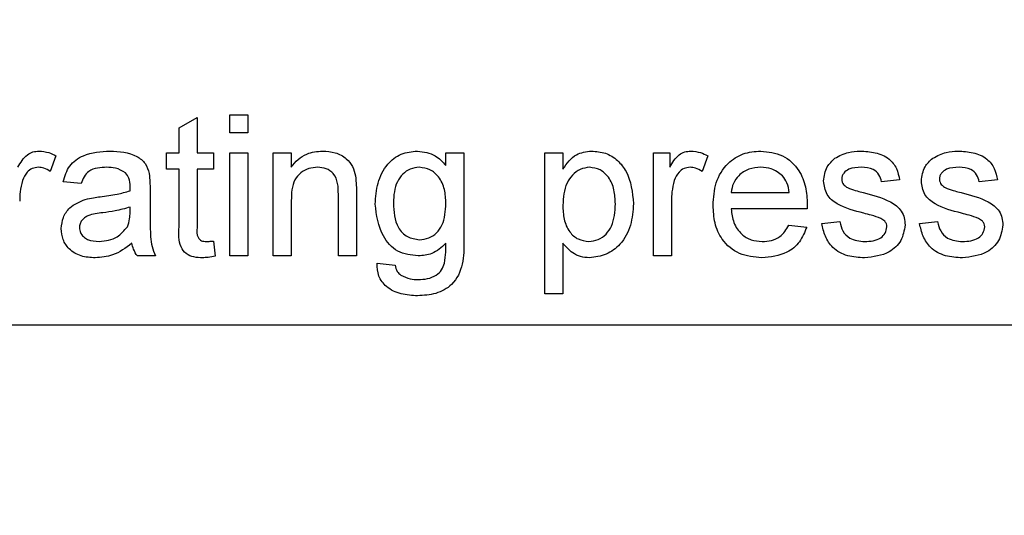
# Paper-space layout 'Blatt5' of a CAD drawing. Header units: millimetres. Extents: x 5 to 418, y 2 to 292.
# Tile 7 of 31: x 214.14 to 223.44, y 113.29 to 117.97. Entities that reach past the tile are written whole.
import ezdxf

# ---------------------------------------------------------------- set-up
doc = ezdxf.new("R2010")
doc.units = ezdxf.units.MM
doc.layers.add('SLD-0', color=7, linetype='Continuous')
doc.styles.add('SLDTEXTSTYLE0', font='TXT', dxfattribs={"width": 0.605})
doc.dimstyles.new('SLDDIMSTYLE6', dxfattribs={"dimtxt": 3.5, "dimasz": 3.302, "dimexe": 0, "dimexo": 0.0625, "dimgap": 0.875, "dimtad": 1, "dimlfac": 1.5, "dimrnd": 1e-09, "dimzin": 12, "dimdsep": 46, "dimtxsty": 'SLDTEXTSTYLE0', "dimsah": 1, "dimcen": 0.09, "dimadec": 0, "dimazin": 3, "dimtfac": 1, "dimtofl": 0, "dimtmove": 0, "dimatfit": 3, "dimfxl": 1, "dimfrac": 2, "dimtolj": 1, "dimtzin": 12, "dimarcsym": 0})

# ---------------------------------------------------------------- blocks, each defined once
blk = doc.blocks.new('_D_33')
at = {"layer": 'SLD-0'}
for p, q in [((149.3561, 124.8874), (149.3561, 82.7528)), ((248.6894, 110.4207), (248.6894, 82.7528)), ((149.3561, 83.7528), (248.6894, 83.7528))]:
    blk.add_line(p, q, dxfattribs=at)
for points in [[(149.3561, 83.7528), (152.6581, 83.2448), (152.6581, 84.2608)], [(248.6894, 83.7528), (245.3874, 84.2608), (245.3874, 83.2448)]]:
    blk.add_solid(points, dxfattribs=at)
at = {"layer": 'SLD-0', "insert": (195.0124, 88.2646), "char_height": 3.5, "attachment_point": 1, "style": 'SLDTEXTSTYLE0'}
blk.add_mtext('149', dxfattribs=at)

psp = doc.layouts.new('Blatt5')

# ---------------------------------------------------------------- linework, layer by layer
at = {"color": 7, "linetype": 'Continuous', "lineweight": 25}
for p, q in [((215.6441, 116.9485), (215.815, 117.0457)), ((215.815, 117.0457), (215.815, 116.7113)), ((216.1227, 116.8994), (216.1227, 117.0703)), ((216.1227, 117.0703), (216.2936, 117.0703)), ((216.2936, 117.0703), (216.2936, 116.8994)), ((215.6441, 116.7113), (215.6441, 116.9485)), ((216.2936, 116.8994), (216.1227, 116.8994)), ((214.4817, 116.6828), (214.4282, 116.5345)), ((215.5244, 116.5575), (215.5244, 116.7113)), ((215.5244, 116.7113), (215.6441, 116.7113)), ((215.815, 116.7113), (215.9688, 116.7113)), ((215.9688, 116.7113), (215.9688, 116.5575)), ((216.1227, 115.737), (216.1227, 116.7113)), ((216.1227, 116.7113), (216.2936, 116.7113)), ((216.2936, 116.7113), (216.2936, 115.737)), ((216.5329, 115.737), (216.5329, 116.7113)), ((216.5329, 116.7113), (216.7039, 116.7113)), ((216.7039, 116.7113), (216.7039, 116.5754)), ((218.1633, 116.5917), (218.1633, 116.7113)), ((218.1633, 116.7113), (218.3342, 116.7113)), ((218.3342, 116.7113), (218.3342, 115.8809)), ((219.0971, 115.378), (219.0971, 116.7113)), ((219.0971, 116.7113), (219.268, 116.7113)), ((219.268, 116.7113), (219.268, 116.5567)), ((220.1227, 116.7113), (220.2765, 116.7113)), ((220.1227, 115.737), (220.1227, 116.7113)), ((220.2765, 116.7113), (220.2765, 116.5754)), ((220.6355, 116.6828), (220.5821, 116.5345)), ((215.6441, 116.5575), (215.5244, 116.5575)), ((215.6441, 116.0108), (215.6441, 116.5575)), ((215.9688, 116.5575), (215.815, 116.5575)), ((215.815, 116.5575), (215.815, 116.0046)), ((214.721, 116.4207), (214.55, 116.4378)), ((222.4475, 116.4549), (222.2765, 116.4378)), ((223.3706, 116.4549), (223.1996, 116.4378)), ((215.3706, 116.3687), (215.3706, 116.1601)), ((217.1483, 115.737), (217.1483, 116.3187)), ((217.3193, 116.3331), (217.3193, 115.737)), ((220.8577, 116.3353), (221.4047, 116.3353)), ((216.7039, 116.2594), (216.7039, 115.737)), ((220.2936, 116.2546), (220.2936, 115.737)), ((215.1817, 116.1488), (215.1825, 116.1985)), ((221.5749, 116.1814), (220.8577, 116.1814)), ((221.4029, 116.0276), (221.5703, 116.0105)), ((221.7124, 116.0447), (221.8834, 116.0618)), ((222.6355, 116.0447), (222.8065, 116.0618)), ((215.9688, 115.878), (215.9859, 115.7346)), ((219.268, 115.8593), (219.268, 115.378)), ((215.4218, 115.737), (215.2509, 115.737)), ((216.2936, 115.737), (216.1227, 115.737)), ((216.7039, 115.737), (216.5329, 115.737)), ((217.3193, 115.737), (217.1483, 115.737)), ((217.5137, 115.6686), (217.6847, 115.6515)), ((220.2936, 115.737), (220.1227, 115.737)), ((219.268, 115.378), (219.0971, 115.378)), ((208.3561, 115.0874), (239.0228, 115.0874))]:
    psp.add_line(p, q, dxfattribs=at)
for points, knots in [([(214.1227, 116.5754), (214.1483, 116.6188), (214.1839, 116.6794), (214.2633, 116.7232), (214.3022, 116.7267), (214.3217, 116.7284)], [0, 0, 0, 0, 0.559599, 0.779772, 1, 1, 1, 1]), ([(214.3217, 116.7284), (214.3532, 116.7254), (214.4095, 116.72), (214.4596, 116.6941), (214.4817, 116.6828)], [0, 0, 0, 0, 0.559546, 1, 1, 1, 1]), ([(214.55, 116.4378), (214.5657, 116.4909), (214.597, 116.5966), (214.7656, 116.7147), (214.9057, 116.7232), (214.9915, 116.7284)], [0, 0, 0, 0, 0.2804297, 0.5593032, 1, 1, 1, 1]), ([(214.9915, 116.7284), (215.0806, 116.7237), (215.2047, 116.717), (215.3325, 116.615), (215.3523, 116.5482), (215.3623, 116.5148)], [0, 0, 0, 0, 0.5592531, 0.7791951, 1, 1, 1, 1]), ([(216.7039, 116.5754), (216.7239, 116.6011), (216.7639, 116.6526), (216.8651, 116.716), (216.9492, 116.7237), (217.0006, 116.7284)], [0, 0, 0, 0, 0.280554, 0.560815, 1, 1, 1, 1]), ([(217.0006, 116.7284), (217.0404, 116.7252), (217.1198, 116.7186), (217.2224, 116.6674), (217.2864, 116.584), (217.3024, 116.5233), (217.3105, 116.4929)], [0, 0, 0, 0, 0.280216, 0.559971, 0.779636, 1, 1, 1, 1]), ([(217.4966, 116.2271), (217.5016, 116.2942), (217.5114, 116.428), (217.5954, 116.6004), (217.736, 116.712), (217.8419, 116.723), (217.8949, 116.7284)], [0, 0, 0, 0, 0.280872, 0.560614, 0.780191, 1, 1, 1, 1]), ([(217.8949, 116.7284), (217.9543, 116.7203), (218.0607, 116.7058), (218.1319, 116.6266), (218.1633, 116.5917)], [0, 0, 0, 0, 0.558411, 1, 1, 1, 1]), ([(219.268, 116.5567), (219.3056, 116.6108), (219.3729, 116.7075), (219.4881, 116.722), (219.5388, 116.7284)], [0, 0, 0, 0, 0.560159, 1, 1, 1, 1]), ([(219.5388, 116.7284), (219.5834, 116.7245), (219.6724, 116.7167), (219.7888, 116.6445), (219.9092, 116.489), (219.9242, 116.3376), (219.9347, 116.2314)], [0, 0, 0, 0, 0.18709, 0.374052, 0.561104, 1, 1, 1, 1]), ([(220.2765, 116.5754), (220.3021, 116.6188), (220.3377, 116.6794), (220.4172, 116.7232), (220.4561, 116.7267), (220.4755, 116.7284)], [0, 0, 0, 0, 0.559599, 0.779772, 1, 1, 1, 1]), ([(220.4755, 116.7284), (220.507, 116.7254), (220.5633, 116.72), (220.6134, 116.6941), (220.6355, 116.6828)], [0, 0, 0, 0, 0.559546, 1, 1, 1, 1]), ([(220.6868, 116.2159), (220.691, 116.2882), (220.6995, 116.4323), (220.8074, 116.6101), (220.967, 116.7141), (221.0804, 116.7237), (221.1371, 116.7284)], [0, 0, 0, 0, 0.280748, 0.559775, 0.779666, 1, 1, 1, 1]), ([(221.1371, 116.7284), (221.2078, 116.7202), (221.3492, 116.7039), (221.4997, 116.5611), (221.5673, 116.3911), (221.5729, 116.2806), (221.5757, 116.2252)], [0, 0, 0, 0, 0.279366, 0.558398, 0.778885, 1, 1, 1, 1]), ([(221.8366, 116.6601), (221.8785, 116.6824), (221.9534, 116.7225), (222.0379, 116.7266), (222.0751, 116.7284)], [0, 0, 0, 0, 0.558938, 1, 1, 1, 1]), ([(222.0751, 116.7284), (222.123, 116.7256), (222.2186, 116.7198), (222.3466, 116.6677), (222.4252, 116.5664), (222.44, 116.4922), (222.4475, 116.4549)], [0, 0, 0, 0, 0.280737, 0.560427, 0.77945, 1, 1, 1, 1]), ([(222.7597, 116.6601), (222.8016, 116.6824), (222.8765, 116.7225), (222.961, 116.7266), (222.9982, 116.7284)], [0, 0, 0, 0, 0.558938, 1, 1, 1, 1]), ([(222.9982, 116.7284), (223.0461, 116.7256), (223.1417, 116.7198), (223.2697, 116.6677), (223.3483, 116.5664), (223.3631, 116.4922), (223.3706, 116.4549)], [0, 0, 0, 0, 0.280737, 0.560427, 0.77945, 1, 1, 1, 1]), ([(214.315, 116.5746), (214.2956, 116.5722), (214.2567, 116.5674), (214.1981, 116.5247), (214.1783, 116.4782), (214.1662, 116.4499)], [0, 0, 0, 0, 0.280305, 0.560911, 1, 1, 1, 1]), ([(214.4282, 116.5345), (214.4087, 116.5469), (214.3739, 116.5691), (214.333, 116.5729), (214.315, 116.5746)], [0, 0, 0, 0, 0.560116, 1, 1, 1, 1]), ([(214.9608, 116.5746), (214.9317, 116.5737), (214.8736, 116.5718), (214.7928, 116.5462), (214.7434, 116.4859), (214.7285, 116.4425), (214.721, 116.4207)], [0, 0, 0, 0, 0.280855, 0.559751, 0.7795, 1, 1, 1, 1]), ([(215.1385, 116.523), (215.1076, 116.5408), (215.0524, 116.5727), (214.9889, 116.574), (214.9608, 116.5746)], [0, 0, 0, 0, 0.557871, 1, 1, 1, 1]), ([(216.9531, 116.5746), (216.9245, 116.5722), (216.8673, 116.5675), (216.7899, 116.5265), (216.7082, 116.4281), (216.7057, 116.329), (216.7039, 116.2594)], [0, 0, 0, 0, 0.1872728, 0.3743615, 0.56054, 1, 1, 1, 1]), ([(217.1483, 116.3187), (217.1481, 116.3532), (217.1476, 116.4218), (217.1125, 116.5164), (217.0345, 116.5673), (216.9802, 116.5722), (216.9531, 116.5746)], [0, 0, 0, 0, 0.28168, 0.559785, 0.779587, 1, 1, 1, 1]), ([(217.9125, 116.5746), (217.8834, 116.5714), (217.8252, 116.565), (217.753, 116.5118), (217.6778, 116.4082), (217.6718, 116.3087), (217.6676, 116.2389)], [0, 0, 0, 0, 0.186767, 0.373586, 0.560632, 1, 1, 1, 1]), ([(218.1633, 116.2335), (218.1614, 116.278), (218.1577, 116.3666), (218.1058, 116.4817), (218.0172, 116.5606), (217.9474, 116.5699), (217.9125, 116.5746)], [0, 0, 0, 0, 0.2811342, 0.5605799, 0.7806318, 1, 1, 1, 1]), ([(219.5199, 116.5746), (219.4895, 116.5705), (219.4286, 116.5623), (219.3561, 116.5025), (219.279, 116.3934), (219.2725, 116.2892), (219.268, 116.2161)], [0, 0, 0, 0, 0.186313, 0.373288, 0.560513, 1, 1, 1, 1]), ([(219.7637, 116.229), (219.762, 116.2733), (219.7586, 116.3617), (219.7102, 116.4775), (219.6241, 116.5591), (219.5546, 116.5694), (219.5199, 116.5746)], [0, 0, 0, 0, 0.281282, 0.560954, 0.780919, 1, 1, 1, 1]), ([(220.4688, 116.5746), (220.4494, 116.5722), (220.4105, 116.5674), (220.352, 116.5247), (220.3322, 116.4782), (220.3201, 116.4499)], [0, 0, 0, 0, 0.280305, 0.560911, 1, 1, 1, 1]), ([(220.5821, 116.5345), (220.5626, 116.5469), (220.5278, 116.5691), (220.4868, 116.5729), (220.4688, 116.5746)], [0, 0, 0, 0, 0.560116, 1, 1, 1, 1]), ([(221.1363, 116.5746), (221.0982, 116.5714), (221.0219, 116.565), (220.93, 116.5058), (220.8716, 116.4245), (220.8623, 116.365), (220.8577, 116.3353)], [0, 0, 0, 0, 0.28019, 0.559728, 0.779642, 1, 1, 1, 1]), ([(221.342, 116.4929), (221.308, 116.5197), (221.2472, 116.5679), (221.1703, 116.5725), (221.1363, 116.5746)], [0, 0, 0, 0, 0.558512, 1, 1, 1, 1]), ([(221.7295, 116.4458), (221.7359, 116.493), (221.7474, 116.5774), (221.8093, 116.6348), (221.8366, 116.6601)], [0, 0, 0, 0, 0.558927, 1, 1, 1, 1]), ([(222.0877, 116.5746), (222.0463, 116.5736), (221.9841, 116.5722), (221.9253, 116.5287), (221.9033, 116.4938), (221.9014, 116.4734), (221.9005, 116.4632)], [0, 0, 0, 0, 0.49977, 0.749095, 0.874592, 1, 1, 1, 1]), ([(222.2765, 116.4378), (222.2704, 116.4614), (222.2582, 116.5084), (222.1887, 116.5676), (222.126, 116.5719), (222.0877, 116.5746)], [0, 0, 0, 0, 0.280304, 0.560237, 1, 1, 1, 1]), ([(222.6526, 116.4458), (222.659, 116.493), (222.6704, 116.5774), (222.7324, 116.6348), (222.7597, 116.6601)], [0, 0, 0, 0, 0.558927, 1, 1, 1, 1]), ([(223.0108, 116.5746), (222.9693, 116.5736), (222.9072, 116.5722), (222.8484, 116.5287), (222.8264, 116.4938), (222.8245, 116.4734), (222.8235, 116.4632)], [0, 0, 0, 0, 0.49977, 0.749095, 0.874592, 1, 1, 1, 1]), ([(223.1996, 116.4378), (223.1935, 116.4614), (223.1813, 116.5084), (223.1118, 116.5676), (223.0491, 116.5719), (223.0108, 116.5746)], [0, 0, 0, 0, 0.280304, 0.560237, 1, 1, 1, 1]), ([(215.1825, 116.3922), (215.1819, 116.4195), (215.1809, 116.4681), (215.1514, 116.5063), (215.1385, 116.523)], [0, 0, 0, 0, 0.561903, 1, 1, 1, 1]), ([(215.3623, 116.5148), (215.3652, 116.4876), (215.3705, 116.439), (215.3705, 116.3902), (215.3706, 116.3687)], [0, 0, 0, 0, 0.5598174, 1, 1, 1, 1]), ([(217.3105, 116.4929), (217.3136, 116.4631), (217.3192, 116.41), (217.3193, 116.3566), (217.3193, 116.3331)], [0, 0, 0, 0, 0.559791, 1, 1, 1, 1]), ([(221.4047, 116.3353), (221.4003, 116.3678), (221.3924, 116.4258), (221.3574, 116.4724), (221.342, 116.4929)], [0, 0, 0, 0, 0.560674, 1, 1, 1, 1]), ([(214.1662, 116.4499), (214.1575, 116.4139), (214.142, 116.3497), (214.1405, 116.2837), (214.1398, 116.2546)], [0, 0, 0, 0, 0.559888, 1, 1, 1, 1]), ([(215.1817, 116.3524), (215.1819, 116.3598), (215.1821, 116.3731), (215.1824, 116.3863), (215.1825, 116.3922)], [0, 0, 0, 0, 0.5600235, 1, 1, 1, 1]), ([(220.3201, 116.4499), (220.3114, 116.4139), (220.2959, 116.3497), (220.2943, 116.2837), (220.2936, 116.2546)], [0, 0, 0, 0, 0.559888, 1, 1, 1, 1]), ([(222.1088, 116.1411), (222.0221, 116.1631), (221.9137, 116.1907), (221.8031, 116.2652), (221.7456, 116.3347), (221.7359, 116.4015), (221.7295, 116.4458)], [0, 0, 0, 0, 0.501321, 0.626592, 0.751817, 1, 1, 1, 1]), ([(221.9005, 116.4632), (221.9015, 116.4528), (221.9033, 116.4343), (221.9138, 116.419), (221.9184, 116.4122)], [0, 0, 0, 0, 0.559236, 1, 1, 1, 1]), ([(221.9184, 116.4122), (221.9276, 116.403), (221.944, 116.3865), (221.9653, 116.3773), (221.9747, 116.3732)], [0, 0, 0, 0, 0.559084, 1, 1, 1, 1]), ([(223.0319, 116.1411), (222.9452, 116.1631), (222.8368, 116.1907), (222.7262, 116.2652), (222.6687, 116.3347), (222.659, 116.4015), (222.6526, 116.4458)], [0, 0, 0, 0, 0.501321, 0.626592, 0.751817, 1, 1, 1, 1]), ([(222.8235, 116.4632), (222.8246, 116.4528), (222.8264, 116.4343), (222.8368, 116.419), (222.8414, 116.4122)], [0, 0, 0, 0, 0.5592363, 1, 1, 1, 1]), ([(222.8414, 116.4122), (222.8506, 116.403), (222.8671, 116.3865), (222.8884, 116.3773), (222.8978, 116.3732)], [0, 0, 0, 0, 0.559084, 1, 1, 1, 1]), ([(214.7594, 116.2717), (214.7855, 116.2774), (214.8319, 116.2877), (214.8792, 116.2937), (214.8999, 116.2963)], [0, 0, 0, 0, 0.559918, 1, 1, 1, 1]), ([(214.8999, 116.2963), (214.9533, 116.303), (215.0486, 116.315), (215.1411, 116.341), (215.1817, 116.3524)], [0, 0, 0, 0, 0.560185, 1, 1, 1, 1]), ([(221.9747, 116.3732), (221.9987, 116.3659), (222.0417, 116.3527), (222.0849, 116.341), (222.104, 116.3358)], [0, 0, 0, 0, 0.559965, 1, 1, 1, 1]), ([(222.104, 116.3358), (222.1927, 116.313), (222.3036, 116.2846), (222.4206, 116.2129), (222.4667, 116.1616), (222.4948, 116.098), (222.4974, 116.0525), (222.4988, 116.0297)], [0, 0, 0, 0, 0.500446, 0.625396, 0.750274, 0.875069, 1, 1, 1, 1]), ([(222.8978, 116.3732), (222.9218, 116.3659), (222.9647, 116.3527), (223.008, 116.341), (223.0271, 116.3358)], [0, 0, 0, 0, 0.5599649, 1, 1, 1, 1]), ([(223.0271, 116.3358), (223.1158, 116.313), (223.2266, 116.2846), (223.3436, 116.2129), (223.3897, 116.1616), (223.4178, 116.098), (223.4205, 116.0525), (223.4218, 116.0297)], [0, 0, 0, 0, 0.500446, 0.625396, 0.750274, 0.875069, 1, 1, 1, 1]), ([(214.5329, 115.9953), (214.5367, 116.0312), (214.5441, 116.1032), (214.619, 116.215), (214.7062, 116.2502), (214.7594, 116.2717)], [0, 0, 0, 0, 0.280458, 0.560983, 1, 1, 1, 1]), ([(217.9029, 115.737), (217.8355, 115.745), (217.7007, 115.7611), (217.5308, 115.9513), (217.5096, 116.1225), (217.4966, 116.2271)], [0, 0, 0, 0, 0.280158, 0.56021, 1, 1, 1, 1]), ([(217.6676, 116.2389), (217.6717, 116.1569), (217.6779, 116.0339), (217.7942, 115.9084), (217.8747, 115.8967), (217.9149, 115.8908)], [0, 0, 0, 0, 0.499992, 0.750208, 1, 1, 1, 1]), ([(217.9149, 115.8908), (217.9446, 115.8939), (218.0041, 115.9001), (218.0794, 115.9527), (218.1548, 116.0603), (218.1598, 116.1621), (218.1633, 116.2335)], [0, 0, 0, 0, 0.186756, 0.373465, 0.560356, 1, 1, 1, 1]), ([(219.268, 116.2161), (219.2697, 116.1719), (219.273, 116.0837), (219.3205, 115.9672), (219.4086, 115.8879), (219.4782, 115.8784), (219.5129, 115.8737)], [0, 0, 0, 0, 0.281226, 0.560744, 0.780646, 1, 1, 1, 1]), ([(219.5129, 115.8737), (219.5434, 115.8773), (219.6043, 115.8843), (219.6792, 115.9411), (219.7551, 116.0517), (219.7601, 116.1559), (219.7637, 116.229)], [0, 0, 0, 0, 0.18658, 0.37341, 0.560325, 1, 1, 1, 1]), ([(219.9347, 116.2314), (219.9297, 116.1625), (219.9197, 116.0251), (219.8277, 115.8501), (219.6807, 115.7413), (219.5727, 115.727), (219.5188, 115.7199)], [0, 0, 0, 0, 0.28075, 0.560278, 0.780161, 1, 1, 1, 1]), ([(221.1462, 115.7199), (221.0741, 115.7264), (220.9303, 115.7393), (220.7694, 115.8754), (220.6956, 116.0471), (220.6897, 116.1596), (220.6868, 116.2159)], [0, 0, 0, 0, 0.279952, 0.558661, 0.778994, 1, 1, 1, 1]), ([(221.5757, 116.2252), (221.5756, 116.2171), (221.5754, 116.2024), (221.575, 116.1878), (221.5749, 116.1814)], [0, 0, 0, 0, 0.559999, 1, 1, 1, 1]), ([(214.9253, 116.1454), (214.8766, 116.1402), (214.8157, 116.1338), (214.7511, 116.0994), (214.7251, 116.0737), (214.7073, 116.0412), (214.705, 116.017), (214.7039, 116.0049)], [0, 0, 0, 0, 0.50028, 0.625326, 0.750269, 0.875147, 1, 1, 1, 1]), ([(215.1825, 116.1985), (215.1352, 116.1853), (215.0507, 116.1616), (214.9636, 116.1503), (214.9253, 116.1454)], [0, 0, 0, 0, 0.5597597, 1, 1, 1, 1]), ([(215.1563, 116.0137), (215.1652, 116.0382), (215.181, 116.0819), (215.1815, 116.1284), (215.1817, 116.1488)], [0, 0, 0, 0, 0.558995, 1, 1, 1, 1]), ([(215.3706, 116.1601), (215.3708, 116.1113), (215.3711, 116.031), (215.3746, 115.9194), (215.3856, 115.8247), (215.4097, 115.7662), (215.4218, 115.737)], [0, 0, 0, 0, 0.340206, 0.560339, 0.780175, 1, 1, 1, 1]), ([(220.8577, 116.1814), (220.863, 116.1373), (220.8736, 116.0492), (220.945, 115.9435), (221.0444, 115.8825), (221.114, 115.8767), (221.1489, 115.8737)], [0, 0, 0, 0, 0.280633, 0.559687, 0.779661, 1, 1, 1, 1]), ([(222.2693, 116.0911), (222.2398, 116.102), (222.1872, 116.1214), (222.1328, 116.1351), (222.1088, 116.1411)], [0, 0, 0, 0, 0.559788, 1, 1, 1, 1]), ([(223.1924, 116.0911), (223.1629, 116.102), (223.1102, 116.1214), (223.0558, 116.1351), (223.0319, 116.1411)], [0, 0, 0, 0, 0.559788, 1, 1, 1, 1]), ([(221.1489, 115.8737), (221.1783, 115.8754), (221.2371, 115.8788), (221.338, 115.921), (221.3783, 115.9872), (221.4029, 116.0276)], [0, 0, 0, 0, 0.281282, 0.561906, 1, 1, 1, 1]), ([(222.1171, 115.7199), (222.0631, 115.7224), (221.9554, 115.7275), (221.8174, 115.8016), (221.7402, 115.9206), (221.7217, 116.0033), (221.7124, 116.0447)], [0, 0, 0, 0, 0.280739, 0.559297, 0.779311, 1, 1, 1, 1]), ([(221.8834, 116.0618), (221.8902, 116.031), (221.9039, 115.9697), (221.9869, 115.8848), (222.0689, 115.8779), (222.119, 115.8737)], [0, 0, 0, 0, 0.281314, 0.561069, 1, 1, 1, 1]), ([(222.4988, 116.0297), (222.4905, 115.9785), (222.474, 115.8761), (222.331, 115.743), (222.1982, 115.7287), (222.1171, 115.7199)], [0, 0, 0, 0, 0.279926, 0.560038, 1, 1, 1, 1]), ([(222.3278, 116.0124), (222.3268, 116.0221), (222.3247, 116.0415), (222.3042, 116.0709), (222.2826, 116.0835), (222.2693, 116.0911)], [0, 0, 0, 0, 0.279757, 0.559839, 1, 1, 1, 1]), ([(223.0402, 115.7199), (222.9861, 115.7224), (222.8785, 115.7275), (222.7405, 115.8016), (222.6633, 115.9206), (222.6448, 116.0033), (222.6355, 116.0447)], [0, 0, 0, 0, 0.280739, 0.559297, 0.779311, 1, 1, 1, 1]), ([(222.8065, 116.0618), (222.8133, 116.031), (222.827, 115.9697), (222.9099, 115.8848), (222.9919, 115.8779), (223.042, 115.8737)], [0, 0, 0, 0, 0.281314, 0.561069, 1, 1, 1, 1]), ([(223.4218, 116.0297), (223.4136, 115.9785), (223.3971, 115.8761), (223.2541, 115.743), (223.1213, 115.7287), (223.0402, 115.7199)], [0, 0, 0, 0, 0.279926, 0.560038, 1, 1, 1, 1]), ([(223.2509, 116.0124), (223.2499, 116.0221), (223.2478, 116.0415), (223.2273, 116.0709), (223.2056, 116.0835), (223.1924, 116.0911)], [0, 0, 0, 0, 0.279757, 0.559839, 1, 1, 1, 1]), ([(214.8519, 115.7199), (214.8072, 115.7224), (214.7183, 115.7275), (214.6077, 115.7923), (214.5421, 115.8902), (214.536, 115.9602), (214.5329, 115.9953)], [0, 0, 0, 0, 0.2808155, 0.5596902, 0.7796958, 1, 1, 1, 1]), ([(214.7039, 116.0049), (214.7057, 115.9889), (214.7093, 115.9569), (214.7395, 115.9177), (214.7983, 115.8793), (214.8527, 115.876), (214.8909, 115.8737)], [0, 0, 0, 0, 0.186565, 0.373467, 0.560613, 1, 1, 1, 1]), ([(214.8909, 115.8737), (214.951, 115.8812), (215.0585, 115.8945), (215.1264, 115.9772), (215.1563, 116.0137)], [0, 0, 0, 0, 0.559758, 1, 1, 1, 1]), ([(215.8655, 115.7199), (215.8386, 115.7209), (215.785, 115.7228), (215.7079, 115.7538), (215.6341, 115.8516), (215.64, 115.945), (215.6441, 116.0108)], [0, 0, 0, 0, 0.187433, 0.373821, 0.559462, 1, 1, 1, 1]), ([(215.815, 116.0046), (215.8128, 115.9725), (215.8101, 115.9323), (215.8367, 115.8935), (215.8625, 115.8754), (215.8861, 115.8744), (215.9018, 115.8737)], [0, 0, 0, 0, 0.499596, 0.625239, 0.750354, 1, 1, 1, 1]), ([(221.5703, 116.0105), (221.5511, 115.962), (221.5128, 115.865), (221.3635, 115.7406), (221.2286, 115.7277), (221.1462, 115.7199)], [0, 0, 0, 0, 0.280613, 0.560833, 1, 1, 1, 1]), ([(222.119, 115.8737), (222.1451, 115.8747), (222.1973, 115.8766), (222.2665, 115.9023), (222.3172, 115.9509), (222.3243, 115.9919), (222.3278, 116.0124)], [0, 0, 0, 0, 0.281188, 0.560952, 0.781095, 1, 1, 1, 1]), ([(223.042, 115.8737), (223.0682, 115.8747), (223.1203, 115.8766), (223.1895, 115.9023), (223.2403, 115.9509), (223.2474, 115.9919), (223.2509, 116.0124)], [0, 0, 0, 0, 0.2811877, 0.5609523, 0.7810946, 1, 1, 1, 1]), ([(215.1996, 115.8566), (215.1413, 115.8132), (215.0371, 115.7356), (214.9085, 115.7247), (214.8519, 115.7199)], [0, 0, 0, 0, 0.559971, 1, 1, 1, 1]), ([(215.2509, 115.737), (215.2373, 115.7577), (215.2131, 115.7946), (215.2037, 115.8377), (215.1996, 115.8566)], [0, 0, 0, 0, 0.559697, 1, 1, 1, 1]), ([(215.9018, 115.8737), (215.9143, 115.8741), (215.9367, 115.8748), (215.959, 115.877), (215.9688, 115.878)], [0, 0, 0, 0, 0.559965, 1, 1, 1, 1]), ([(218.3342, 115.8809), (218.3343, 115.8072), (218.3345, 115.6611), (218.244, 115.464), (218.0699, 115.3716), (217.9546, 115.3645), (217.8967, 115.3609)], [0, 0, 0, 0, 0.28194, 0.558884, 0.778943, 1, 1, 1, 1]), ([(218.1633, 115.8566), (218.1216, 115.8182), (218.0471, 115.7496), (217.947, 115.7408), (217.9029, 115.737)], [0, 0, 0, 0, 0.559109, 1, 1, 1, 1]), ([(218.1518, 115.6691), (218.1563, 115.704), (218.1644, 115.7662), (218.1636, 115.829), (218.1633, 115.8566)], [0, 0, 0, 0, 0.559582, 1, 1, 1, 1]), ([(219.5188, 115.7199), (219.4909, 115.722), (219.4351, 115.7262), (219.3435, 115.7712), (219.2966, 115.8259), (219.268, 115.8593)], [0, 0, 0, 0, 0.280378, 0.560577, 1, 1, 1, 1]), ([(215.9859, 115.7346), (215.9636, 115.7301), (215.9238, 115.7222), (215.8833, 115.7206), (215.8655, 115.7199)], [0, 0, 0, 0, 0.5600783, 1, 1, 1, 1]), ([(217.8967, 115.3609), (217.8446, 115.364), (217.7406, 115.3702), (217.604, 115.4315), (217.5202, 115.5445), (217.5159, 115.6272), (217.5137, 115.6686)], [0, 0, 0, 0, 0.280999, 0.560787, 0.779843, 1, 1, 1, 1]), ([(217.6847, 115.6515), (217.6892, 115.6303), (217.6974, 115.5924), (217.726, 115.5667), (217.7386, 115.5554)], [0, 0, 0, 0, 0.560351, 1, 1, 1, 1]), ([(217.9002, 115.5148), (217.9301, 115.5159), (217.9898, 115.5181), (218.0695, 115.5482), (218.1265, 115.6029), (218.1434, 115.647), (218.1518, 115.6691)], [0, 0, 0, 0, 0.280574, 0.559841, 0.779846, 1, 1, 1, 1]), ([(217.7386, 115.5554), (217.7672, 115.5415), (217.8185, 115.5167), (217.8752, 115.5153), (217.9002, 115.5148)], [0, 0, 0, 0, 0.558823, 1, 1, 1, 1])]:
    psp.add_open_spline(points, degree=3, knots=knots, dxfattribs=at)

# ---------------------------------------------------------------- dimensions: what is measured, and where the dimension line sits
at = {"layer": 'SLD-0'}
dim = psp.add_linear_dim(base=(248.6894, 83.7528), p1=(149.3561, 124.8874), p2=(248.6894, 110.4207), dimstyle='SLDDIMSTYLE6', dxfattribs=at)
dim.commit()
dim.dimension.update_dxf_attribs({"geometry": '_D_33', "text_midpoint": (199.0228, 83.7528), "dimtype": 160})

doc.saveas('drawing.dxf')
